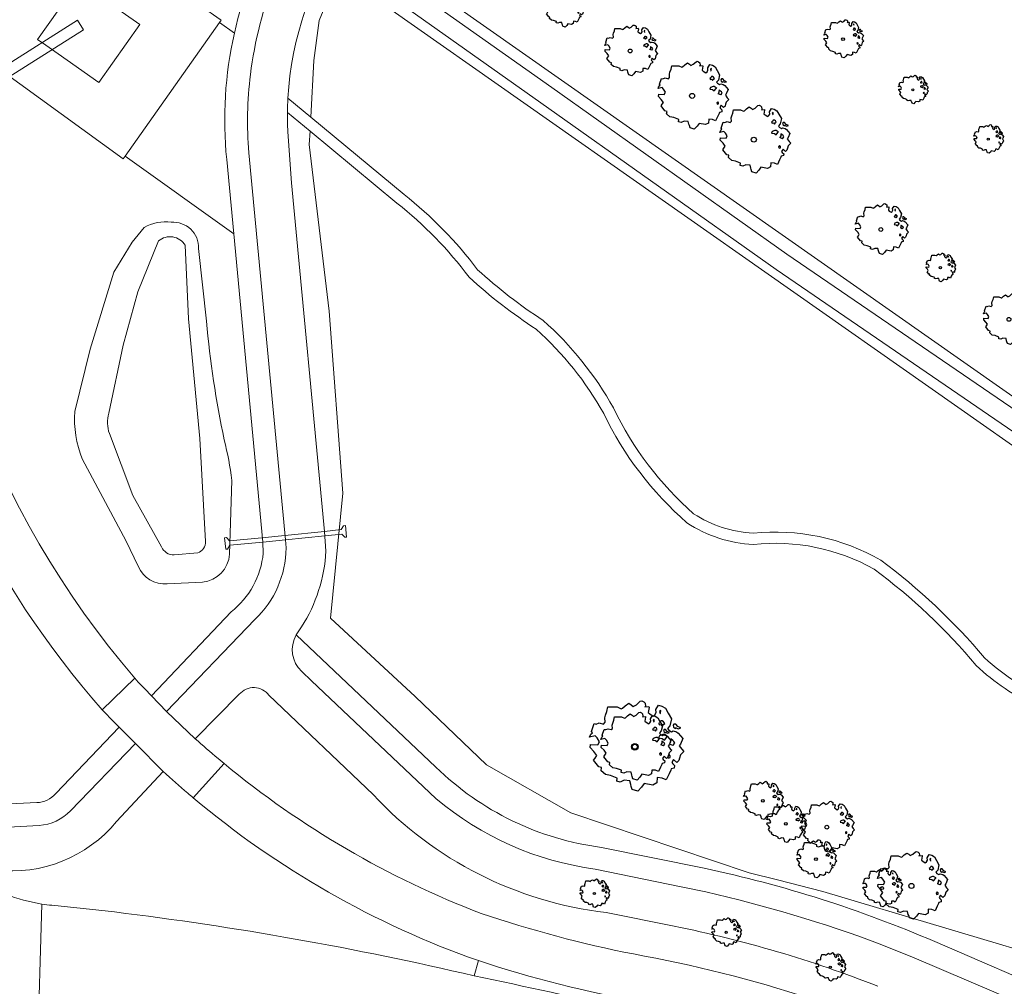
# Model space of a CAD drawing. Header units: metres. Extents: x 152391 to 157968, y 462336 to 467280.
# Tile 108 of 256: x 154224 to 154312, y 464243 to 464329. Entities that reach past the tile are written whole.
import ezdxf

# ---------------------------------------------------------------- set-up
doc = ezdxf.new("R2010")
doc.units = ezdxf.units.M
doc.header["$LTSCALE"] = 0.75
doc.layers.get('0').update_dxf_attribs({"lineweight": 25})
for name, color, linetype, lineweight in [('B-GV-GR-BOOM-S', 252, 'Continuous', 25), ('B-WE-FV-FAUNAPASSAGE-GV', 80, 'Continuous', 18), ('B-WE-GR-BOS_LOOF-GV', 251, 'Continuous', 13), ('B-WE-KW-KUNSTWERK_DUIKER-GV', 5, 'Continuous', 18), ('B-WE-KW-KUNSTWERK_GEMAAL-GV', 170, 'Continuous', 18), ('B-WE-OG-TERREIN_CULTUURSCHEIDING-GV', 251, 'Continuous', 18), ('B-WE-OG-WATER-GV', 251, 'Continuous', 18), ('B-WE-OG-WATER_GREPPEL-GV', 251, 'Continuous', 18), ('B-WE-OG-WATER_SLOOT-GV', 251, 'Continuous', 18), ('B-WE-VH-VERHARDING_ASFALT-GV', 251, 'Continuous', 18), ('B-WE-VH-VERHARDING_BETON-GV', 251, 'Continuous', 18), ('B-WE-VH-VERHARDING_FUNDERING_ZAND-GV', 251, 'Continuous', 18), ('B-WE-VH-VERHARDING_GRASBETONSTEEN-GV', 251, 'Continuous', 18), ('B-WE-VH-VERHARDING_TEGEL-GV', 251, 'Continuous', 18)]:
    doc.layers.add(name, color=color, linetype=linetype, lineweight=lineweight)

# ---------------------------------------------------------------- blocks, each defined once
blk = doc.blocks.new('SGR-BOOM_21_30')
at = {"linetype": 'Continuous'}
for p, q in [((-1.458, 0.858), (-1.342, 0.908)), ((-1.342, 0.908), (-1.179, 0.858)), ((-1.179, 0.858), (-1.121, 0.924)), ((-1.133, 1.088), (-1.109, 1.187)), ((-1.121, 0.924), (-1.133, 1.088)), ((-1.109, 1.187), (-1.051, 1.335)), ((-1.051, 1.335), (-1.016, 1.499)), ((-1.016, 1.499), (-0.668, 1.499)), ((-0.668, 1.499), (-0.516, 1.433)), ((-0.516, 1.433), (-0.47, 1.45)), ((-0.47, 1.45), (-0.365, 1.548)), ((-0.365, 1.548), (-0.226, 1.647)), ((-0.226, 1.647), (-0.133, 1.581)), ((-0.133, 1.581), (-0.063, 1.515)), ((-0.063, 1.515), (0.065, 1.581)), ((0.065, 1.581), (0.205, 1.712)), ((0.205, 1.712), (0.263, 1.729)), ((0.263, 1.729), (0.333, 1.696)), ((0.333, 1.696), (0.391, 1.647)), ((0.402, 1.532), (0.379, 1.499)), ((0.379, 1.499), (0.53, 1.515)), ((0.391, 1.647), (0.402, 1.532)), ((0.542, 1.483), (0.507, 1.285)), ((0.507, 1.285), (0.565, 1.236)), ((0.53, 1.515), (0.542, 1.483)), ((0.565, 1.236), (0.693, 1.154)), ((0.693, 1.154), (0.751, 1.203)), ((0.751, 1.203), (0.798, 1.285)), ((0.786, 1.4), (0.891, 1.565)), ((0.798, 1.285), (0.786, 1.4)), ((0.891, 1.565), (1.019, 1.532)), ((0.937, 0.908), (0.891, 0.875)), ((0.972, 1.368), (0.926, 1.335)), ((0.926, 1.335), (0.949, 1.253)), ((0.972, 0.973), (0.937, 0.908)), ((0.949, 1.253), (0.961, 1.236)), ((0.961, 1.269), (0.972, 1.368)), ((1.03, 0.973), (0.972, 0.973)), ((1.019, 1.532), (1.158, 1.45)), ((1.077, 0.94), (1.03, 0.973)), ((1.124, 0.875), (1.077, 0.94)), ((1.158, 1.45), (1.251, 1.269)), ((1.251, 1.269), (1.379, 1.055)), ((1.379, 1.055), (1.321, 0.793)), ((-1.703, 0.365), (-1.656, 0.48)), ((-1.493, 0.415), (-1.703, 0.365)), ((-1.679, -0.029), (-1.668, 0.086)), ((-1.668, 0.086), (-1.389, 0.07)), ((-1.656, 0.48), (-1.598, 0.53)), ((-1.633, 0.579), (-1.528, 0.875)), ((-1.598, 0.53), (-1.633, 0.579)), ((-1.528, 0.875), (-1.458, 0.858)), ((-1.423, 0.333), (-1.493, 0.415)), ((-1.33, 0.185), (-1.423, 0.333)), ((-1.389, 0.07), (-1.33, 0.185)), ((0.891, 0.875), (0.926, 0.825)), ((0.926, 0.415), (0.891, 0.333)), ((0.891, 0.333), (1.03, 0.316)), ((0.926, 0.825), (0.984, 0.842)), ((1.054, 0.464), (0.926, 0.415)), ((0.984, 0.842), (1.03, 0.776)), ((1.03, 0.776), (1.077, 0.842)), ((1.03, 0.316), (1.112, 0.251)), ((1.112, 0.464), (1.054, 0.464)), ((1.077, 0.842), (1.124, 0.875)), ((1.217, 0.398), (1.112, 0.464)), ((1.112, 0.251), (1.205, 0.365)), ((1.205, 0.365), (1.24, 0.415)), ((1.321, 0.793), (1.228, 0.694)), ((1.228, 0.694), (1.275, 0.628)), ((1.275, 0.628), (1.379, 0.563)), ((1.344, 0.185), (1.31, 0.103)), ((1.434, 0.049), (1.31, 0.103)), ((1.356, 0.3), (1.344, 0.234)), ((1.344, 0.234), (1.344, 0.185)), ((1.426, 0.234), (1.356, 0.3)), ((1.379, 0.563), (1.438, 0.595)), ((1.472, 0.201), (1.426, 0.234)), ((1.434, 0.049), (1.507, 0.136)), ((1.472, 0.858), (1.438, 0.809)), ((1.438, 0.809), (1.461, 0.743)), ((1.438, 0.595), (1.565, 0.563)), ((1.461, 0.743), (1.531, 0.694)), ((1.542, 0.858), (1.472, 0.858)), ((1.507, 0.136), (1.472, 0.201)), ((1.531, 0.727), (1.635, 0.678)), ((1.531, 0.694), (1.542, 0.727)), ((1.624, 0.76), (1.542, 0.858)), ((1.565, 0.563), (1.635, 0.513)), ((1.728, 0.71), (1.624, 0.76)), ((1.635, 0.678), (1.728, 0.71)), ((1.635, 0.513), (1.81, 0.316)), ((1.717, 0.103), (1.67, 0.037)), ((1.67, 0.037), (1.763, -0.094)), ((1.81, 0.316), (1.717, 0.103)), ((-1.54, -0.177), (-1.679, -0.029)), ((-1.551, -0.505), (-1.493, -0.423)), ((-1.354, -0.752), (-1.551, -0.505)), ((-1.435, -0.324), (-1.54, -0.177)), ((-1.493, -0.423), (-1.435, -0.324)), ((-1.249, -0.784), (-1.354, -0.752)), ((-1.272, -0.899), (-1.249, -0.784)), ((1.286, -0.292), (1.24, -0.357)), ((1.24, -0.357), (1.251, -0.423)), ((1.263, -0.423), (1.333, -0.407)), ((1.333, -0.341), (1.286, -0.292)), ((1.333, -0.407), (1.333, -0.341)), ((1.368, -0.834), (1.356, -0.883)), ((1.484, -0.801), (1.368, -0.834)), ((1.461, -0.472), (1.391, -0.587)), ((1.391, -0.587), (1.426, -0.637)), ((1.426, -0.637), (1.496, -0.702)), ((1.577, -0.587), (1.461, -0.472)), ((1.496, -0.702), (1.484, -0.801)), ((1.658, -0.522), (1.577, -0.587)), ((1.682, -0.423), (1.658, -0.522)), ((1.717, -0.308), (1.682, -0.423)), ((1.845, -0.177), (1.717, -0.308)), ((1.763, -0.094), (1.845, -0.177)), ((-1.109, -1.047), (-1.272, -0.899)), ((-0.912, -1.08), (-1.109, -1.047)), ((-0.668, -1.179), (-0.912, -1.08)), ((-0.679, -1.294), (-0.668, -1.179)), ((-0.551, -1.326), (-0.679, -1.294)), ((-0.4, -1.261), (-0.551, -1.326)), ((-0.191, -1.277), (-0.4, -1.261)), ((-0.156, -1.425), (-0.191, -1.277)), ((-0.133, -1.491), (-0.156, -1.425)), ((-0.098, -1.606), (-0.133, -1.491)), ((0.112, -1.671), (-0.098, -1.606)), ((0.251, -1.524), (0.112, -1.671)), ((0.356, -1.376), (0.251, -1.524)), ((0.682, -1.441), (0.356, -1.376)), ((0.833, -1.359), (0.682, -1.441)), ((0.844, -1.162), (0.833, -1.359)), ((1.03, -1.179), (0.844, -1.162)), ((1.182, -1.244), (1.03, -1.179)), ((1.286, -1.014), (1.182, -1.244)), ((1.356, -0.883), (1.286, -1.014))]:
    blk.add_line(p, q, dxfattribs=at)
blk.add_circle((0, 0), 0.126, dxfattribs=at)
blk = doc.blocks.new('SGR-BOOM_31_50')
at = {"linetype": 'Continuous'}
for p, q in [((-1.479, 1.582), (-1.402, 1.78)), ((-1.402, 1.78), (-1.355, 1.999)), ((-1.355, 1.999), (-0.89, 1.999)), ((-0.89, 1.999), (-0.688, 1.911)), ((-0.688, 1.911), (-0.626, 1.933)), ((-0.626, 1.933), (-0.487, 2.064)), ((-0.487, 2.064), (-0.301, 2.196)), ((-0.301, 2.196), (-0.177, 2.108)), ((-0.177, 2.108), (-0.084, 2.02)), ((-0.084, 2.02), (0.087, 2.108)), ((0.087, 2.108), (0.273, 2.283)), ((0.273, 2.283), (0.351, 2.305)), ((0.351, 2.305), (0.444, 2.261)), ((0.444, 2.261), (0.521, 2.196)), ((0.537, 2.042), (0.506, 1.999)), ((0.506, 1.999), (0.707, 2.02)), ((0.521, 2.196), (0.537, 2.042)), ((0.723, 1.977), (0.676, 1.714)), ((0.707, 2.02), (0.723, 1.977)), ((1.048, 1.867), (1.188, 2.086)), ((1.064, 1.714), (1.048, 1.867)), ((1.188, 2.086), (1.358, 2.042)), ((1.296, 1.823), (1.234, 1.78)), ((1.234, 1.78), (1.265, 1.67)), ((1.281, 1.692), (1.296, 1.823)), ((1.358, 2.042), (1.545, 1.933)), ((1.545, 1.933), (1.669, 1.692)), ((-2.177, 0.772), (-2.038, 1.166)), ((-2.038, 1.166), (-1.944, 1.144)), ((-1.944, 1.144), (-1.789, 1.21)), ((-1.789, 1.21), (-1.572, 1.144)), ((-1.572, 1.144), (-1.495, 1.232)), ((-1.51, 1.451), (-1.479, 1.582)), ((-1.495, 1.232), (-1.51, 1.451)), ((0.676, 1.714), (0.754, 1.648)), ((0.754, 1.648), (0.924, 1.539)), ((0.924, 1.539), (1.002, 1.604)), ((1.002, 1.604), (1.064, 1.714)), ((1.25, 1.21), (1.188, 1.166)), ((1.188, 1.166), (1.234, 1.101)), ((1.234, 1.101), (1.312, 1.122)), ((1.296, 1.298), (1.25, 1.21)), ((1.265, 1.67), (1.281, 1.648)), ((1.374, 1.298), (1.296, 1.298)), ((1.312, 1.122), (1.374, 1.035)), ((1.436, 1.254), (1.374, 1.298)), ((1.374, 1.035), (1.436, 1.122)), ((1.498, 1.166), (1.436, 1.254)), ((1.436, 1.122), (1.498, 1.166)), ((1.762, 1.057), (1.638, 0.925)), ((1.638, 0.925), (1.7, 0.838)), ((1.669, 1.692), (1.839, 1.407)), ((1.839, 1.407), (1.762, 1.057)), ((1.963, 1.144), (1.917, 1.079)), ((1.917, 1.079), (1.948, 0.991)), ((1.948, 0.991), (2.041, 0.925)), ((2.056, 1.144), (1.963, 1.144)), ((2.041, 0.969), (2.18, 0.903)), ((2.041, 0.925), (2.056, 0.969)), ((2.165, 1.013), (2.056, 1.144)), ((2.304, 0.947), (2.165, 1.013)), ((2.18, 0.903), (2.304, 0.947)), ((-2.27, 0.487), (-2.208, 0.641)), ((-1.991, 0.553), (-2.27, 0.487)), ((-2.239, -0.038), (-2.224, 0.115)), ((-2.224, 0.115), (-1.851, 0.093)), ((-2.208, 0.641), (-2.131, 0.706)), ((-2.131, 0.706), (-2.177, 0.772)), ((-1.898, 0.444), (-1.991, 0.553)), ((-1.774, 0.246), (-1.898, 0.444)), ((-1.851, 0.093), (-1.774, 0.246)), ((1.234, 0.553), (1.188, 0.444)), ((1.188, 0.444), (1.374, 0.422)), ((1.405, 0.619), (1.234, 0.553)), ((1.374, 0.422), (1.483, 0.334)), ((1.483, 0.619), (1.405, 0.619)), ((1.622, 0.531), (1.483, 0.619)), ((1.483, 0.334), (1.607, 0.487)), ((1.607, 0.487), (1.653, 0.553)), ((1.7, 0.838), (1.839, 0.75)), ((1.793, 0.246), (1.746, 0.137)), ((1.911, 0.065), (1.746, 0.137)), ((1.808, 0.4), (1.793, 0.312)), ((1.793, 0.312), (1.793, 0.246)), ((1.901, 0.312), (1.808, 0.4)), ((1.839, 0.75), (1.917, 0.794)), ((1.963, 0.268), (1.901, 0.312)), ((1.911, 0.065), (2.01, 0.181)), ((1.917, 0.794), (2.087, 0.75)), ((2.01, 0.181), (1.963, 0.268)), ((2.087, 0.75), (2.18, 0.684)), ((2.18, 0.684), (2.413, 0.422)), ((2.289, 0.137), (2.227, 0.049)), ((2.227, 0.049), (2.351, -0.126)), ((2.413, 0.422), (2.289, 0.137)), ((-2.053, -0.235), (-2.239, -0.038)), ((-2.069, -0.673), (-1.991, -0.564)), ((-1.805, -1.002), (-2.069, -0.673)), ((-1.913, -0.433), (-2.053, -0.235)), ((-1.991, -0.564), (-1.913, -0.433)), ((1.715, -0.389), (1.653, -0.476)), ((1.653, -0.476), (1.669, -0.564)), ((1.684, -0.564), (1.777, -0.542)), ((1.777, -0.454), (1.715, -0.389)), ((1.777, -0.542), (1.777, -0.454)), ((1.948, -0.63), (1.855, -0.783)), ((1.855, -0.783), (1.901, -0.849)), ((1.901, -0.849), (1.994, -0.936)), ((2.103, -0.783), (1.948, -0.63)), ((2.211, -0.695), (2.103, -0.783)), ((2.242, -0.564), (2.211, -0.695)), ((2.289, -0.411), (2.242, -0.564)), ((2.459, -0.235), (2.289, -0.411)), ((2.351, -0.126), (2.459, -0.235)), ((-1.665, -1.046), (-1.805, -1.002)), ((-1.696, -1.199), (-1.665, -1.046)), ((-1.479, -1.396), (-1.696, -1.199)), ((-1.216, -1.44), (-1.479, -1.396)), ((-0.89, -1.571), (-1.216, -1.44)), ((-0.906, -1.725), (-0.89, -1.571)), ((-0.735, -1.769), (-0.906, -1.725)), ((-0.533, -1.681), (-0.735, -1.769)), ((-0.254, -1.703), (-0.533, -1.681)), ((-0.208, -1.9), (-0.254, -1.703)), ((1.126, -1.55), (1.11, -1.812)), ((1.374, -1.571), (1.126, -1.55)), ((1.576, -1.659), (1.374, -1.571)), ((1.715, -1.352), (1.576, -1.659)), ((1.808, -1.177), (1.715, -1.352)), ((1.824, -1.112), (1.808, -1.177)), ((1.979, -1.068), (1.824, -1.112)), ((1.994, -0.936), (1.979, -1.068)), ((-0.177, -1.988), (-0.208, -1.9)), ((-0.13, -2.141), (-0.177, -1.988)), ((0.149, -2.229), (-0.13, -2.141)), ((0.335, -2.031), (0.149, -2.229)), ((0.475, -1.834), (0.335, -2.031)), ((0.909, -1.922), (0.475, -1.834)), ((1.11, -1.812), (0.909, -1.922))]:
    blk.add_line(p, q, dxfattribs=at)
blk.add_circle((0, 0), 0.169, dxfattribs=at)
blk = doc.blocks.new('SGR-BOOM_50_100')
at = {"linetype": 'Continuous'}
for p, q in [((-1.869, 2.373), (-1.807, 2.665)), ((-1.807, 2.665), (-1.187, 2.665)), ((-1.187, 2.665), (-0.918, 2.548)), ((-0.835, 2.577), (-0.649, 2.752)), ((-0.649, 2.752), (-0.401, 2.928)), ((-0.401, 2.928), (-0.236, 2.811)), ((-0.236, 2.811), (-0.112, 2.694)), ((-0.112, 2.694), (0.116, 2.811)), ((0.116, 2.811), (0.364, 3.044)), ((0.364, 3.044), (0.467, 3.074)), ((0.467, 3.074), (0.591, 3.015)), ((0.591, 3.015), (0.695, 2.928)), ((0.715, 2.723), (0.674, 2.665)), ((0.674, 2.665), (0.943, 2.694)), ((0.695, 2.928), (0.715, 2.723)), ((0.964, 2.636), (0.902, 2.285)), ((0.943, 2.694), (0.964, 2.636)), ((1.398, 2.49), (1.584, 2.782)), ((1.584, 2.782), (1.811, 2.723)), ((1.811, 2.723), (2.059, 2.577)), ((-2.014, 1.935), (-1.972, 2.11)), ((-1.993, 1.643), (-2.014, 1.935)), ((-1.972, 2.11), (-1.869, 2.373)), ((-0.918, 2.548), (-0.835, 2.577)), ((0.902, 2.285), (1.005, 2.198)), ((1.005, 2.198), (1.232, 2.052)), ((1.232, 2.052), (1.336, 2.139)), ((1.336, 2.139), (1.418, 2.285)), ((1.418, 2.285), (1.398, 2.49)), ((1.729, 2.431), (1.646, 2.373)), ((1.646, 2.373), (1.687, 2.227)), ((1.687, 2.227), (1.708, 2.198)), ((1.708, 2.256), (1.729, 2.431)), ((2.059, 2.577), (2.225, 2.256)), ((2.225, 2.256), (2.452, 1.876)), ((2.452, 1.876), (2.349, 1.409)), ((-2.944, 0.854), (-2.841, 0.942)), ((-2.903, 1.029), (-2.717, 1.555)), ((-2.841, 0.942), (-2.903, 1.029)), ((-2.717, 1.555), (-2.593, 1.526)), ((-2.593, 1.526), (-2.386, 1.613)), ((-2.386, 1.613), (-2.096, 1.526)), ((-2.096, 1.526), (-1.993, 1.643)), ((1.667, 1.613), (1.584, 1.555)), ((1.584, 1.555), (1.646, 1.467)), ((1.646, 1.467), (1.749, 1.497)), ((1.729, 1.73), (1.667, 1.613)), ((1.832, 1.73), (1.729, 1.73)), ((1.749, 1.497), (1.832, 1.38)), ((1.915, 1.672), (1.832, 1.73)), ((1.832, 1.38), (1.915, 1.497)), ((1.997, 1.555), (1.915, 1.672)), ((1.915, 1.497), (1.997, 1.555)), ((2.349, 1.409), (2.183, 1.234)), ((2.183, 1.234), (2.266, 1.117)), ((2.266, 1.117), (2.452, 1)), ((2.452, 1), (2.556, 1.059)), ((2.618, 1.526), (2.556, 1.438)), ((2.556, 1.438), (2.597, 1.321)), ((2.556, 1.059), (2.783, 1)), ((2.597, 1.321), (2.721, 1.234)), ((2.742, 1.526), (2.618, 1.526)), ((2.721, 1.292), (2.907, 1.205)), ((2.721, 1.234), (2.742, 1.292)), ((2.886, 1.351), (2.742, 1.526)), ((2.783, 1), (2.907, 0.913)), ((3.072, 1.263), (2.886, 1.351)), ((2.907, 1.205), (3.072, 1.263)), ((2.907, 0.913), (3.217, 0.562)), ((-3.027, 0.65), (-2.944, 0.854)), ((-2.655, 0.737), (-3.027, 0.65)), ((-2.985, -0.051), (-2.965, 0.153)), ((-2.965, 0.153), (-2.469, 0.124)), ((-2.531, 0.591), (-2.655, 0.737)), ((-2.365, 0.329), (-2.531, 0.591)), ((-2.469, 0.124), (-2.365, 0.329)), ((1.646, 0.737), (1.584, 0.591)), ((1.584, 0.591), (1.832, 0.562)), ((1.873, 0.825), (1.646, 0.737)), ((1.832, 0.562), (1.977, 0.445)), ((1.977, 0.825), (1.873, 0.825)), ((2.163, 0.708), (1.977, 0.825)), ((1.977, 0.445), (2.142, 0.65)), ((2.142, 0.65), (2.204, 0.737)), ((2.39, 0.329), (2.328, 0.183)), ((2.549, 0.087), (2.328, 0.183)), ((2.411, 0.533), (2.39, 0.416)), ((2.39, 0.416), (2.39, 0.329)), ((2.535, 0.416), (2.411, 0.533)), ((2.618, 0.358), (2.535, 0.416)), ((2.549, 0.087), (2.68, 0.241)), ((2.68, 0.241), (2.618, 0.358)), ((3.052, 0.183), (2.969, 0.066)), ((2.969, 0.066), (3.135, -0.168)), ((3.217, 0.562), (3.052, 0.183)), ((-2.737, -0.314), (-2.985, -0.051)), ((-2.758, -0.898), (-2.655, -0.752)), ((-2.551, -0.577), (-2.737, -0.314)), ((-2.655, -0.752), (-2.551, -0.577)), ((2.287, -0.518), (2.204, -0.635)), ((2.204, -0.635), (2.225, -0.752)), ((2.245, -0.752), (2.37, -0.723)), ((2.37, -0.606), (2.287, -0.518)), ((2.37, -0.723), (2.37, -0.606)), ((2.597, -0.84), (2.473, -1.044)), ((2.804, -1.044), (2.597, -0.84)), ((2.99, -0.752), (2.948, -0.927)), ((3.052, -0.548), (2.99, -0.752)), ((3.279, -0.314), (3.052, -0.548)), ((3.135, -0.168), (3.279, -0.314)), ((-2.407, -1.336), (-2.758, -0.898)), ((-2.22, -1.394), (-2.407, -1.336)), ((-2.262, -1.599), (-2.22, -1.394)), ((-1.972, -1.862), (-2.262, -1.599)), ((2.411, -1.57), (2.287, -1.803)), ((2.432, -1.482), (2.411, -1.57)), ((2.638, -1.424), (2.432, -1.482)), ((2.473, -1.044), (2.535, -1.132)), ((2.535, -1.132), (2.659, -1.248)), ((2.659, -1.248), (2.638, -1.424)), ((2.948, -0.927), (2.804, -1.044)), ((-1.621, -1.92), (-1.972, -1.862)), ((-1.187, -2.095), (-1.621, -1.92)), ((-1.207, -2.3), (-1.187, -2.095)), ((-0.98, -2.358), (-1.207, -2.3)), ((-0.711, -2.241), (-0.98, -2.358)), ((-0.339, -2.271), (-0.711, -2.241)), ((-0.277, -2.533), (-0.339, -2.271)), ((-0.236, -2.65), (-0.277, -2.533)), ((0.633, -2.446), (0.447, -2.709)), ((1.212, -2.563), (0.633, -2.446)), ((1.48, -2.417), (1.212, -2.563)), ((1.501, -2.066), (1.48, -2.417)), ((1.832, -2.095), (1.501, -2.066)), ((2.101, -2.212), (1.832, -2.095)), ((2.287, -1.803), (2.101, -2.212)), ((-0.174, -2.855), (-0.236, -2.65)), ((0.199, -2.971), (-0.174, -2.855)), ((0.447, -2.709), (0.199, -2.971))]:
    blk.add_line(p, q, dxfattribs=at)
blk.add_circle((0, 0), 0.225, dxfattribs=at)
blk = doc.blocks.new('SGR-BOOM_100')
at = {"linetype": 'Continuous'}
for p, q in [((-2.486, 3.156), (-2.403, 3.544)), ((-2.403, 3.544), (-1.578, 3.544)), ((-1.578, 3.544), (-1.221, 3.389)), ((-1.111, 3.428), (-0.863, 3.661)), ((-0.863, 3.661), (-0.533, 3.894)), ((-0.533, 3.894), (-0.313, 3.738)), ((-0.313, 3.738), (-0.148, 3.583)), ((-0.148, 3.583), (0.154, 3.738)), ((0.154, 3.738), (0.484, 4.049)), ((0.484, 4.049), (0.622, 4.088)), ((0.622, 4.088), (0.787, 4.01)), ((0.787, 4.01), (0.924, 3.894)), ((0.952, 3.622), (0.897, 3.544)), ((0.897, 3.544), (1.254, 3.583)), ((0.924, 3.894), (0.952, 3.622)), ((1.282, 3.505), (1.199, 3.039)), ((1.254, 3.583), (1.282, 3.505)), ((1.859, 3.311), (2.107, 3.7)), ((2.107, 3.7), (2.409, 3.622)), ((2.409, 3.622), (2.739, 3.428)), ((-2.678, 2.573), (-2.623, 2.806)), ((-2.623, 2.806), (-2.486, 3.156)), ((-1.221, 3.389), (-1.111, 3.428)), ((1.199, 3.039), (1.337, 2.923)), ((1.337, 2.923), (1.639, 2.729)), ((1.639, 2.729), (1.777, 2.845)), ((1.777, 2.845), (1.887, 3.039)), ((1.887, 3.039), (1.859, 3.311)), ((2.299, 3.233), (2.189, 3.156)), ((2.189, 3.156), (2.244, 2.962)), ((2.244, 2.962), (2.272, 2.923)), ((2.272, 3), (2.299, 3.233)), ((2.739, 3.428), (2.959, 3)), ((2.959, 3), (3.261, 2.495)), ((-3.861, 1.369), (-3.613, 2.068)), ((-3.613, 2.068), (-3.448, 2.029)), ((-3.448, 2.029), (-3.173, 2.146)), ((-3.173, 2.146), (-2.788, 2.029)), ((-2.788, 2.029), (-2.651, 2.185)), ((-2.651, 2.185), (-2.678, 2.573)), ((2.217, 2.146), (2.107, 2.068)), ((2.107, 2.068), (2.189, 1.952)), ((2.189, 1.952), (2.327, 1.991)), ((2.299, 2.301), (2.217, 2.146)), ((2.437, 2.301), (2.299, 2.301)), ((2.327, 1.991), (2.437, 1.835)), ((2.546, 2.224), (2.437, 2.301)), ((2.437, 1.835), (2.546, 1.991)), ((2.656, 2.068), (2.546, 2.224)), ((2.546, 1.991), (2.656, 2.068)), ((3.124, 1.874), (2.904, 1.641)), ((3.261, 2.495), (3.124, 1.874)), ((3.481, 2.029), (3.399, 1.913)), ((3.399, 1.913), (3.454, 1.758)), ((3.454, 1.758), (3.619, 1.641)), ((3.646, 2.029), (3.481, 2.029)), ((3.839, 1.796), (3.646, 2.029)), ((4.086, 1.68), (3.839, 1.796)), ((-4.026, 0.864), (-3.916, 1.136)), ((-3.531, 0.981), (-4.026, 0.864)), ((-3.916, 1.136), (-3.778, 1.253)), ((-3.778, 1.253), (-3.861, 1.369)), ((-3.366, 0.787), (-3.531, 0.981)), ((2.189, 0.981), (2.107, 0.787)), ((2.492, 1.097), (2.189, 0.981)), ((2.629, 1.097), (2.492, 1.097)), ((2.877, 0.942), (2.629, 1.097)), ((2.849, 0.864), (2.931, 0.981)), ((2.904, 1.641), (3.014, 1.486)), ((3.014, 1.486), (3.261, 1.33)), ((3.261, 1.33), (3.399, 1.408)), ((3.399, 1.408), (3.701, 1.33)), ((3.619, 1.719), (3.866, 1.602)), ((3.619, 1.641), (3.646, 1.719)), ((3.701, 1.33), (3.866, 1.214)), ((3.866, 1.602), (4.086, 1.68)), ((3.866, 1.214), (4.279, 0.748)), ((-3.971, -0.068), (-3.943, 0.204)), ((-3.943, 0.204), (-3.283, 0.165)), ((-3.146, 0.437), (-3.366, 0.787)), ((-3.283, 0.165), (-3.146, 0.437)), ((2.107, 0.787), (2.437, 0.748)), ((2.437, 0.748), (2.629, 0.592)), ((2.629, 0.592), (2.849, 0.864)), ((3.179, 0.437), (3.096, 0.243)), ((3.39, 0.115), (3.096, 0.243)), ((3.206, 0.709), (3.179, 0.553)), ((3.179, 0.553), (3.179, 0.437)), ((3.371, 0.553), (3.206, 0.709)), ((3.481, 0.476), (3.371, 0.553)), ((3.39, 0.115), (3.564, 0.32)), ((3.564, 0.32), (3.481, 0.476)), ((4.059, 0.243), (3.949, 0.087)), ((3.949, 0.087), (4.169, -0.223)), ((4.279, 0.748), (4.059, 0.243)), ((-3.641, -0.418), (-3.971, -0.068)), ((-3.393, -0.767), (-3.641, -0.418)), ((-3.531, -1), (-3.393, -0.767)), ((3.041, -0.689), (2.931, -0.845)), ((2.931, -0.845), (2.959, -1)), ((3.151, -0.806), (3.041, -0.689)), ((3.151, -0.961), (3.151, -0.806)), ((4.059, -0.728), (3.976, -1)), ((4.361, -0.418), (4.059, -0.728)), ((4.169, -0.223), (4.361, -0.418)), ((-3.668, -1.194), (-3.531, -1)), ((-3.201, -1.777), (-3.668, -1.194)), ((2.986, -1), (3.151, -0.961)), ((3.454, -1.117), (3.289, -1.389)), ((3.289, -1.389), (3.371, -1.505)), ((3.371, -1.505), (3.536, -1.66)), ((3.729, -1.389), (3.454, -1.117)), ((3.536, -1.66), (3.509, -1.893)), ((3.921, -1.233), (3.729, -1.389)), ((3.976, -1), (3.921, -1.233)), ((-2.953, -1.855), (-3.201, -1.777)), ((-3.008, -2.126), (-2.953, -1.855)), ((-2.623, -2.476), (-3.008, -2.126)), ((-2.156, -2.554), (-2.623, -2.476)), ((-1.578, -2.787), (-2.156, -2.554)), ((3.041, -2.398), (2.794, -2.942)), ((3.206, -2.088), (3.041, -2.398)), ((3.234, -1.971), (3.206, -2.088)), ((3.509, -1.893), (3.234, -1.971)), ((-1.606, -3.059), (-1.578, -2.787)), ((-1.303, -3.136), (-1.606, -3.059)), ((-0.946, -2.981), (-1.303, -3.136)), ((-0.451, -3.02), (-0.946, -2.981)), ((-0.368, -3.369), (-0.451, -3.02)), ((-0.313, -3.525), (-0.368, -3.369)), ((0.842, -3.253), (0.594, -3.602)), ((1.612, -3.408), (0.842, -3.253)), ((1.969, -3.214), (1.612, -3.408)), ((1.997, -2.748), (1.969, -3.214)), ((2.437, -2.787), (1.997, -2.748)), ((2.794, -2.942), (2.437, -2.787)), ((-0.231, -3.797), (-0.313, -3.525)), ((0.264, -3.952), (-0.231, -3.797)), ((0.594, -3.602), (0.264, -3.952))]:
    blk.add_line(p, q, dxfattribs=at)
blk.add_circle((0, 0), 0.299, dxfattribs=at)
blk = doc.blocks.new('SGR-BOOM_0_20')
at = {"linetype": 'Continuous'}
for p, q in [((-0.85, 0.816), (-0.832, 0.89)), ((-0.832, 0.89), (-0.788, 1.001)), ((-0.788, 1.001), (-0.762, 1.124)), ((-0.762, 1.124), (-0.501, 1.124)), ((-0.501, 1.124), (-0.387, 1.075)), ((-0.387, 1.075), (-0.352, 1.087)), ((-0.352, 1.087), (-0.274, 1.161)), ((-0.274, 1.161), (-0.169, 1.235)), ((-0.169, 1.235), (-0.099, 1.186)), ((-0.099, 1.186), (-0.047, 1.137)), ((-0.047, 1.137), (0.049, 1.186)), ((0.049, 1.186), (0.154, 1.284)), ((0.154, 1.284), (0.197, 1.297)), ((0.197, 1.297), (0.25, 1.272)), ((0.25, 1.272), (0.293, 1.235)), ((0.302, 1.149), (0.284, 1.124)), ((0.284, 1.124), (0.398, 1.137)), ((0.293, 1.235), (0.302, 1.149)), ((0.407, 1.112), (0.38, 0.964)), ((0.38, 0.964), (0.424, 0.927)), ((0.398, 1.137), (0.407, 1.112)), ((0.424, 0.927), (0.52, 0.865)), ((0.52, 0.865), (0.564, 0.902)), ((0.564, 0.902), (0.598, 0.964)), ((0.59, 1.05), (0.668, 1.173)), ((0.598, 0.964), (0.59, 1.05)), ((0.668, 1.173), (0.764, 1.149)), ((0.729, 1.026), (0.694, 1.001)), ((0.694, 1.001), (0.712, 0.939)), ((0.712, 0.939), (0.721, 0.927)), ((0.721, 0.952), (0.729, 1.026)), ((0.764, 1.149), (0.869, 1.087)), ((0.869, 1.087), (0.939, 0.952)), ((0.939, 0.952), (1.035, 0.792)), ((-1.277, 0.274), (-1.242, 0.36)), ((-1.12, 0.311), (-1.277, 0.274)), ((-1.259, -0.022), (-1.251, 0.065)), ((-1.251, 0.065), (-1.041, 0.052)), ((-1.242, 0.36), (-1.198, 0.397)), ((-1.225, 0.434), (-1.146, 0.656)), ((-1.198, 0.397), (-1.225, 0.434)), ((-1.146, 0.656), (-1.094, 0.644)), ((-1.068, 0.249), (-1.12, 0.311)), ((-1.094, 0.644), (-1.007, 0.681)), ((-0.998, 0.139), (-1.068, 0.249)), ((-1.041, 0.052), (-0.998, 0.139)), ((-1.007, 0.681), (-0.884, 0.644)), ((-0.884, 0.644), (-0.841, 0.693)), ((-0.841, 0.693), (-0.85, 0.816)), ((0.703, 0.681), (0.668, 0.656)), ((0.668, 0.656), (0.694, 0.619)), ((0.694, 0.311), (0.668, 0.249)), ((0.668, 0.249), (0.773, 0.237)), ((0.694, 0.619), (0.738, 0.631)), ((0.79, 0.348), (0.694, 0.311)), ((0.729, 0.73), (0.703, 0.681)), ((0.773, 0.73), (0.729, 0.73)), ((0.738, 0.631), (0.773, 0.582)), ((0.808, 0.705), (0.773, 0.73)), ((0.773, 0.582), (0.808, 0.631)), ((0.773, 0.237), (0.834, 0.188)), ((0.834, 0.348), (0.79, 0.348)), ((0.843, 0.656), (0.808, 0.705)), ((0.808, 0.631), (0.843, 0.656)), ((0.912, 0.299), (0.834, 0.348)), ((0.834, 0.188), (0.904, 0.274)), ((0.904, 0.274), (0.93, 0.311)), ((0.991, 0.594), (0.921, 0.521)), ((0.921, 0.521), (0.956, 0.471)), ((0.956, 0.471), (1.035, 0.422)), ((1.008, 0.139), (0.982, 0.077)), ((1.075, 0.037), (0.982, 0.077)), ((1.035, 0.792), (0.991, 0.594)), ((1.017, 0.225), (1.008, 0.176)), ((1.008, 0.176), (1.008, 0.139)), ((1.069, 0.176), (1.017, 0.225)), ((1.035, 0.422), (1.078, 0.447)), ((1.104, 0.151), (1.069, 0.176)), ((1.075, 0.037), (1.13, 0.102)), ((1.104, 0.644), (1.078, 0.607)), ((1.078, 0.607), (1.096, 0.557)), ((1.078, 0.447), (1.174, 0.422)), ((1.096, 0.557), (1.148, 0.521)), ((1.157, 0.644), (1.104, 0.644)), ((1.13, 0.102), (1.104, 0.151)), ((1.148, 0.545), (1.226, 0.508)), ((1.148, 0.521), (1.157, 0.545)), ((1.218, 0.57), (1.157, 0.644)), ((1.174, 0.422), (1.226, 0.385)), ((1.296, 0.533), (1.218, 0.57)), ((1.226, 0.508), (1.296, 0.533)), ((1.226, 0.385), (1.357, 0.237)), ((1.287, 0.077), (1.253, 0.028)), ((1.253, 0.028), (1.322, -0.071)), ((1.357, 0.237), (1.287, 0.077)), ((-1.155, -0.132), (-1.259, -0.022)), ((-1.164, -0.379), (-1.12, -0.317)), ((-1.015, -0.564), (-1.164, -0.379)), ((-1.076, -0.243), (-1.155, -0.132)), ((-1.12, -0.317), (-1.076, -0.243)), ((-0.937, -0.588), (-1.015, -0.564)), ((-0.954, -0.675), (-0.937, -0.588)), ((-0.832, -0.785), (-0.954, -0.675)), ((-0.684, -0.81), (-0.832, -0.785)), ((-0.501, -0.884), (-0.684, -0.81)), ((0.633, -0.872), (0.625, -1.019)), ((0.773, -0.884), (0.633, -0.872)), ((0.965, -0.761), (0.886, -0.933)), ((0.965, -0.219), (0.93, -0.268)), ((0.93, -0.268), (0.939, -0.317)), ((0.947, -0.317), (1, -0.305)), ((1, -0.256), (0.965, -0.219)), ((1.017, -0.662), (0.965, -0.761)), ((1, -0.305), (1, -0.256)), ((1.026, -0.625), (1.017, -0.662)), ((1.113, -0.601), (1.026, -0.625)), ((1.096, -0.354), (1.043, -0.44)), ((1.043, -0.44), (1.069, -0.477)), ((1.069, -0.477), (1.122, -0.527)), ((1.183, -0.44), (1.096, -0.354)), ((1.122, -0.527), (1.113, -0.601)), ((1.244, -0.391), (1.183, -0.44)), ((1.261, -0.317), (1.244, -0.391)), ((1.287, -0.231), (1.261, -0.317)), ((1.383, -0.132), (1.287, -0.231)), ((1.322, -0.071), (1.383, -0.132)), ((-0.509, -0.97), (-0.501, -0.884)), ((-0.413, -0.995), (-0.509, -0.97)), ((-0.3, -0.946), (-0.413, -0.995)), ((-0.143, -0.958), (-0.3, -0.946)), ((-0.117, -1.069), (-0.143, -0.958)), ((-0.099, -1.118), (-0.117, -1.069)), ((-0.073, -1.204), (-0.099, -1.118)), ((0.084, -1.254), (-0.073, -1.204)), ((0.188, -1.143), (0.084, -1.254)), ((0.267, -1.032), (0.188, -1.143)), ((0.511, -1.081), (0.267, -1.032)), ((0.625, -1.019), (0.511, -1.081)), ((0.886, -0.933), (0.773, -0.884))]:
    blk.add_line(p, q, dxfattribs=at)
blk.add_circle((0, 0), 0.0948, dxfattribs=at)

msp = doc.modelspace()

# ---------------------------------------------------------------- linework, layer by layer
at = {"layer": 'B-WE-FV-FAUNAPASSAGE-GV'}
msp.add_lwpolyline([(154251.317, 464282.938), (154252.832, 464283.086), (154253.096, 464282.8), (154253.26, 464282.816), (154253.16, 464283.842), (154252.996, 464283.826), (154252.792, 464283.494), (154251.311, 464283.322), (154247.77, 464282.969), (154245.72, 464282.761), (154242.847, 464282.481), (154242.58, 464282.772), (154242.402, 464282.745), (154242.508, 464281.735), (154242.667, 464281.754), (154242.873, 464282.087), (154245.795, 464282.366), (154247.825, 464282.576)], close=True, dxfattribs=at)
at = {"layer": 'B-WE-GR-BOS_LOOF-GV'}
for points in [[(154257.232, 464332.975), (154253.863, 464336.227), (154250.829, 464328.803), (154250.348, 464325.258), (154250.075, 464320.207), (154258.375, 464313.324)], [(154328.376, 464272.543), (154329.111, 464279.338), (154257.034, 464329.908)], [(154250.008, 464318.964), (154249.943, 464317.758), (154251.703, 464302.931), (154252.92, 464286.716), (154251.838, 464275.613), (154259.359, 464268.616), (154265.715, 464262.536), (154273.22, 464258.279), (154289.096, 464252.939), (154291.605, 464252.296), (154295.64, 464251.263), (154317.528, 464244.747), (154338.754, 464237.369), (154350.596, 464232.64), (154368.538, 464225.007), (154375.534, 464221.732), (154381.758, 464219.319), (154375.836, 464222.41), (154359.75, 464249.122)], [(154257.746, 464312.547), (154250.008, 464318.964)]]:
    msp.add_lwpolyline(points, dxfattribs=at)
for points in [[(154258.375, 464313.324, -0.064432), (154264.915, 464306.625)], [(154264.171, 464305.95, 0.065119), (154257.746, 464312.547)], [(154270.135, 464301.317, -0.040682), (154264.171, 464305.95)], [(154264.915, 464306.625, 0.040703), (154270.745, 464302.114)], [(154270.745, 464302.114, -0.08372), (154277.012, 464294.311)], [(154276.139, 464293.823, 0.083108), (154270.135, 464301.317)], [(154283.545, 464284.096, -0.101381), (154276.139, 464293.823)], [(154277.012, 464294.311, 0.101048), (154284.145, 464284.898)], [(154284.145, 464284.898, 0.131921), (154289.436, 464283.162)], [(154289.464, 464282.159, -0.134965), (154283.545, 464284.096)], [(154289.436, 464283.162, -0.1575), (154300.801, 464280.768)], [(154300.204, 464279.966, 0.156137), (154289.464, 464282.159)], [(154300.801, 464280.768, -0.058396), (154310.019, 464272.074)], [(154309.289, 464271.387, 0.058651), (154300.204, 464279.966)], [(154310.019, 464272.074, 0.079567), (154316.083, 464268.112)], [(154314.719, 464267.75, -0.084408), (154309.289, 464271.387)]]:
    msp.add_lwpolyline(points, format="xyb", dxfattribs=at)
at = {"layer": 'B-WE-KW-KUNSTWERK_DUIKER-GV'}
msp.add_lwpolyline([(154216.369, 464319.452), (154229.846, 464327.983), (154229.312, 464328.827), (154215.835, 464320.296)], close=True, dxfattribs=at)
at = {"layer": 'B-WE-KW-KUNSTWERK_GEMAAL-GV'}
msp.add_lwpolyline([(154226.488, 464326.615), (154228.388, 464325.277), (154231.223, 464323.281), (154234.86, 464328.448), (154232.012, 464330.453), (154230.106, 464331.794), (154229.402, 464332.29), (154225.766, 464327.123)], close=True, dxfattribs=at)
at = {"layer": 'B-WE-OG-TERREIN_CULTUURSCHEIDING-GV'}
for points in [[(154243.275, 464327.689, -0.150718), (154253.54, 464345.782)], [(154253.236, 464336.85, 0.140716), (154248.044, 464321.892)], [(154215.156, 464324.144, 0.185908), (154234.427, 464270.255)], [(154248.002, 464320.627, 0.01511), (154248.036, 464318.907)], [(154235.247, 464310.395, -0.167882), (154237.658, 464310.841)], [(154237.658, 464310.841, -0.448864), (154240.089, 464308.518)], [(154231.526, 464267.443, -0.140626), (154212.517, 464307.403)], [(154240.795, 464302.029, 0.029372), (154242.377, 464291.462)], [(154229.736, 464289.791, -0.113433), (154229.08, 464293.995)], [(154242.377, 464291.462, -0.029668), (154243.065, 464287.866)], [(154242.98, 464276.163, 0.207084), (154245.845, 464281.399)], [(154251.42, 464281.558, -0.12982), (154249.261, 464274.834)], [(154242.849, 464281.298, -0.359443), (154240.447, 464278.804)], [(154237.309, 464278.65, -0.323072), (154234.718, 464280.224)], [(154246.352, 464268.739, 0.484461), (154243.714, 464268.821)], [(154239.795, 464264.872, 0.008704), (154241.826, 464263.106)], [(154242.36, 464262.661, 0.081502), (154265.242, 464249.31)], [(154261.215, 464262.33, 0.161742), (154275.936, 464255.189)], [(154239.129, 464260.019, -0.008991), (154236.951, 464261.948)], [(154225.688, 464259.179, 0.225655), (154227.38, 464260.005)], [(154239.611, 464259.61, -0.003253), (154239.129, 464260.019)], [(154264.985, 464245.108, -0.09027), (154239.611, 464259.61)], [(154276.353, 464249.388, -0.177851), (154255.612, 464259.899)], [(154232.787, 464257.489, -0.254644), (154222.032, 464253.178)], [(154285.076, 464253.333, -0.049451), (154305.603, 464246.806)], [(154219.988, 464252.589, 0.110936), (154226.147, 464250.152)], [(154226.147, 464250.152, 0.014649), (154227.046, 464250.039)], [(154232.598, 464249.441, -0.027351), (154264.623, 464243.755)], [(154265.242, 464249.31, 0.032618), (154278.787, 464245.702)], [(154300.544, 464242.823, 0.044431), (154282.409, 464248.175)], [(154278.787, 464245.702, -0.071344), (154309.376, 464235.61)]]:
    msp.add_lwpolyline(points, format="xyb", dxfattribs=at)
for points in [[(154245.845, 464281.399), (154245.795, 464282.366), (154243.215, 464309.827), (154233.571, 464316.741), (154233.385, 464316.503), (154218.645, 464327.175), (154227.157, 464339.105)], [(154248.044, 464321.892), (154250.075, 464320.207), (154250.348, 464325.258), (154250.829, 464328.803), (154253.863, 464336.227)], [(154259.102, 464332.855), (154331.303, 464282.202)], [(154242.023, 464328.891), (154242.088, 464328.844), (154241.941, 464328.635), (154243.275, 464327.689)], [(154369.364, 464220.671), (154389.011, 464211.556), (154385.672, 464216.013), (154381.758, 464219.319), (154375.534, 464221.732), (154368.538, 464225.007), (154350.596, 464232.64), (154338.754, 464237.369), (154317.528, 464244.747), (154295.64, 464251.263), (154291.605, 464252.296), (154289.096, 464252.939), (154273.22, 464258.279), (154265.715, 464262.536), (154259.359, 464268.616), (154251.838, 464275.613), (154252.92, 464286.716), (154251.703, 464302.931), (154249.943, 464317.758), (154250.008, 464318.964), (154248.002, 464320.627)], [(154248.036, 464318.907), (154248.359, 464314.36), (154251.311, 464283.322), (154251.42, 464281.558)], [(154229.08, 464293.995), (154230.448, 464299.537), (154232.555, 464306.398), (154234.19, 464309.078), (154235.247, 464310.395)], [(154240.089, 464308.518), (154240.795, 464302.029)], [(154234.718, 464280.224), (154233.641, 464282.455), (154229.736, 464289.791)], [(154243.065, 464287.866), (154242.849, 464281.298)], [(154240.447, 464278.804), (154237.309, 464278.65)], [(154234.427, 464270.255), (154234.725, 464269.911), (154235.306, 464269.321), (154235.904, 464268.699), (154242.98, 464276.163)], [(154249.261, 464274.834), (154248.775, 464274.106), (154261.215, 464262.33)], [(154243.714, 464268.821), (154239.795, 464264.872)], [(154255.612, 464259.899), (154246.352, 464268.739)], [(154227.38, 464260.005), (154233.018, 464265.895), (154232.337, 464266.586), (154231.773, 464267.165), (154231.526, 464267.443)], [(154241.826, 464263.106), (154242.36, 464262.661)], [(154214.294, 464261.557), (154220.75, 464261.814), (154220.922, 464258.937), (154225.688, 464259.179)], [(154236.951, 464261.948), (154232.787, 464257.489)], [(154275.936, 464255.189), (154285.076, 464253.333)], [(154227.046, 464250.039), (154232.598, 464249.441)], [(154282.409, 464248.175), (154276.353, 464249.388)], [(154305.603, 464246.806), (154316.836, 464241.959)], [(154264.623, 464243.755), (154264.985, 464245.108)]]:
    msp.add_lwpolyline(points, dxfattribs=at)
at = {"layer": 'B-WE-OG-WATER-GV'}
for points in [[(154238.895, 464308.798, 0.465308), (154236.536, 464309.187)], [(154232.092, 464293.846, 0.150589), (154232.154, 464292.027)], [(154240.01, 464281.42, 0.327246), (154240.721, 464282.438)], [(154236.785, 464281.942, 0.284208), (154237.908, 464281.224)]]:
    msp.add_lwpolyline(points, format="xyb", dxfattribs=at)
for points in [[(154236.536, 464309.187), (154234.7, 464304.651), (154233.381, 464299.903), (154232.092, 464293.846)], [(154240.721, 464282.438), (154240.191, 464291.583), (154239.197, 464302.252), (154238.895, 464308.798)], [(154232.154, 464292.027), (154234.228, 464286.513), (154236.785, 464281.942)], [(154237.908, 464281.224), (154240.01, 464281.42)]]:
    msp.add_lwpolyline(points, dxfattribs=at)
at = {"layer": 'B-WE-OG-WATER_GREPPEL-GV'}
for points in [[(154356.884, 464260.608), (154350.965, 464266.498), (154347.137, 464270.26), (154336.502, 464277.854), (154314.16, 464293.165), (154292.436, 464308.018), (154271.518, 464322.858), (154258.654, 464331.969)], [(154257.681, 464330.595), (154270.544, 464321.485), (154291.474, 464306.637), (154313.209, 464291.776), (154335.537, 464276.475), (154346.052, 464268.967), (154349.781, 464265.301), (154355.697, 464259.415)]]:
    msp.add_lwpolyline(points, dxfattribs=at)
at = {"layer": 'B-WE-OG-WATER_SLOOT-GV'}
for points in [[(154331.303, 464282.202), (154259.102, 464332.855)], [(154258.654, 464331.969), (154271.518, 464322.858), (154292.436, 464308.018), (154314.16, 464293.165), (154336.502, 464277.854), (154347.137, 464270.26), (154350.965, 464266.498), (154356.884, 464260.608)], [(154355.697, 464259.415), (154349.781, 464265.301), (154346.052, 464268.967), (154335.537, 464276.475), (154313.209, 464291.776), (154291.474, 464306.637), (154270.544, 464321.485), (154257.681, 464330.595)], [(154257.034, 464329.908), (154329.111, 464279.338)], [(154235.247, 464310.395), (154234.19, 464309.078), (154232.555, 464306.398), (154230.448, 464299.537), (154229.08, 464293.995)], [(154232.092, 464293.846), (154233.381, 464299.903), (154234.7, 464304.651), (154236.536, 464309.187)], [(154238.895, 464308.798), (154239.197, 464302.252), (154240.191, 464291.583), (154240.721, 464282.438)], [(154240.795, 464302.029), (154240.089, 464308.518)], [(154236.785, 464281.942), (154234.228, 464286.513), (154232.154, 464292.027)], [(154229.736, 464289.791), (154233.641, 464282.455), (154234.718, 464280.224)], [(154242.849, 464281.298), (154243.065, 464287.866)], [(154240.01, 464281.42), (154237.908, 464281.224)], [(154237.309, 464278.65), (154240.447, 464278.804)]]:
    msp.add_lwpolyline(points, dxfattribs=at)
for points in [[(154237.658, 464310.841, 0.167882), (154235.247, 464310.395)], [(154240.089, 464308.518, 0.448864), (154237.658, 464310.841)], [(154236.536, 464309.187, -0.465308), (154238.895, 464308.798)], [(154242.377, 464291.462, -0.029372), (154240.795, 464302.029)], [(154229.08, 464293.995, 0.113433), (154229.736, 464289.791)], [(154232.154, 464292.027, -0.150589), (154232.092, 464293.846)], [(154243.065, 464287.866, 0.029668), (154242.377, 464291.462)], [(154240.721, 464282.438, -0.327246), (154240.01, 464281.42)], [(154237.908, 464281.224, -0.284208), (154236.785, 464281.942)], [(154240.447, 464278.804, 0.359443), (154242.849, 464281.298)], [(154234.718, 464280.224, 0.323072), (154237.309, 464278.65)]]:
    msp.add_lwpolyline(points, format="xyb", dxfattribs=at)
at = {"layer": 'B-WE-VH-VERHARDING_ASFALT-GV'}
for points in [[(154251.428, 464340.446, 0.135017), (154244.712, 464324.003)], [(154248.044, 464321.892, -0.140716), (154253.236, 464336.85)], [(154234.427, 464270.255, -0.185908), (154215.156, 464324.144)], [(154244.712, 464324.003, 0.054127), (154244.575, 464317.038)], [(154248.002, 464320.627, -0.011081), (154248.044, 464321.892)], [(154248.036, 464318.907, -0.01511), (154248.002, 464320.627)], [(154212.517, 464307.403, 0.140626), (154231.526, 464267.443)], [(154247.881, 464281.852, -0.202546), (154245.104, 464275.477)], [(154249.261, 464274.834, 0.12982), (154251.42, 464281.558)], [(154249.265, 464270.856, -0.345269), (154248.775, 464274.106)], [(154243.714, 464268.821, -0.484461), (154246.352, 464268.739)], [(154241.826, 464263.106, -0.008704), (154239.795, 464264.872)], [(154265.242, 464249.31, -0.081502), (154242.36, 464262.661)], [(154236.951, 464261.948, 0.008991), (154239.129, 464260.019)], [(154239.129, 464260.019, 0.003253), (154239.611, 464259.61)], [(154239.611, 464259.61, 0.09027), (154264.985, 464245.108)], [(154255.612, 464259.899, 0.177851), (154276.353, 464249.388)], [(154275.373, 464253.266, -0.144115), (154261.216, 464259.556)], [(154228.695, 464258.462, -0.19007), (154225.905, 464257.15)], [(154222.032, 464253.178, 0.254644), (154232.787, 464257.489)], [(154226.147, 464250.152, -0.110936), (154219.988, 464252.589)], [(154300.744, 464246.587, 0.033253), (154285.221, 464251.229)], [(154227.046, 464250.039, -0.014649), (154226.147, 464250.152)], [(154264.623, 464243.755, 0.027351), (154232.598, 464249.441)], [(154278.787, 464245.702, -0.032618), (154265.242, 464249.31)], [(154282.409, 464248.175, -0.044431), (154300.544, 464242.823)], [(154309.376, 464235.61, 0.071344), (154278.787, 464245.702)], [(154264.985, 464245.108, 0.035086), (154279.557, 464241.433)], [(154291.904, 464237.612, 0.007435), (154264.623, 464243.755)]]:
    msp.add_lwpolyline(points, format="xyb", dxfattribs=at)
for points in [[(154251.42, 464281.558), (154251.311, 464283.322), (154248.359, 464314.36), (154248.036, 464318.907)], [(154244.575, 464317.038), (154247.825, 464282.576), (154247.881, 464281.852)], [(154245.104, 464275.477), (154237.224, 464267.294), (154239.795, 464264.872), (154243.714, 464268.821)], [(154248.775, 464274.106), (154249.261, 464274.834)], [(154261.216, 464259.556), (154250.144, 464270.023), (154249.265, 464270.856)], [(154239.795, 464264.872), (154237.224, 464267.294), (154235.904, 464268.699), (154235.306, 464269.321), (154234.725, 464269.911), (154234.427, 464270.255), (154231.526, 464267.443), (154231.773, 464267.165), (154232.337, 464266.586)], [(154231.526, 464267.443), (154234.427, 464270.255)], [(154246.352, 464268.739), (154255.612, 464259.899)], [(154232.337, 464266.586), (154233.018, 464265.895), (154234.486, 464264.456), (154236.951, 464261.948)], [(154232.787, 464257.489), (154236.951, 464261.948), (154234.486, 464264.456), (154228.695, 464258.462)], [(154239.611, 464259.61), (154242.36, 464262.661), (154241.826, 464263.106)], [(154242.36, 464262.661), (154239.611, 464259.61)], [(154225.905, 464257.15), (154215.938, 464256.605)], [(154285.221, 464251.229), (154283.047, 464251.679), (154275.373, 464253.266)], [(154203.994, 464236.196), (154215.099, 464236.246), (154219.654, 464236.267), (154219.662, 464236.347), (154219.676, 464236.426), (154219.698, 464236.504), (154219.726, 464236.579), (154219.76, 464236.652), (154219.8, 464236.722), (154219.846, 464236.788), (154220.144, 464237.149), (154220.612, 464237.163), (154222.275, 464237.147), (154225.77, 464236.907), (154226.147, 464250.152)], [(154226.147, 464250.152), (154225.77, 464236.907), (154226.3, 464236.871), (154228.496, 464236.785), (154231.429, 464236.509), (154240.023, 464235.431), (154252.099, 464233.367), (154259.222, 464232.212), (154287.091, 464228.43), (154290.186, 464227.968), (154292.4, 464227.453), (154298.223, 464225.756), (154318.939, 464219.455), (154319.9, 464219.138), (154321.414, 464218.638), (154336.958, 464213.147)], [(154232.598, 464249.441), (154227.046, 464250.039)], [(154276.353, 464249.388), (154282.409, 464248.175)], [(154315.926, 464240.153), (154303.755, 464245.371), (154300.744, 464246.587)]]:
    msp.add_lwpolyline(points, dxfattribs=at)
at = {"layer": 'B-WE-VH-VERHARDING_BETON-GV'}
for points in [[(154241.941, 464328.635), (154242.088, 464328.844), (154242.023, 464328.891), (154238.638, 464331.29), (154236.089, 464333.097), (154235.95, 464333.195), (154234.557, 464331.229), (154233.223, 464332.181), (154231.323, 464333.537), (154230.899, 464333.839), (154232.296, 464335.803), (154232.158, 464335.902), (154229.353, 464337.897), (154227.332, 464339.35), (154227.157, 464339.105), (154218.645, 464327.175), (154233.385, 464316.503), (154233.571, 464316.741)], [(154226.488, 464326.615), (154225.766, 464327.123), (154229.402, 464332.29), (154230.106, 464331.794), (154232.012, 464330.453), (154234.86, 464328.448), (154231.223, 464323.281), (154228.388, 464325.277)]]:
    msp.add_lwpolyline(points, close=True, dxfattribs=at)
msp.add_lwpolyline([(154264.985, 464245.108), (154264.623, 464243.755)], dxfattribs=at)
for points in [[(154279.557, 464241.433, -0.035086), (154264.985, 464245.108)], [(154264.623, 464243.755, -0.007435), (154291.904, 464237.612)]]:
    msp.add_lwpolyline(points, format="xyb", dxfattribs=at)
at = {"layer": 'B-WE-VH-VERHARDING_FUNDERING_ZAND-GV'}
for points in [[(154248.044, 464321.892, 0.011081), (154248.002, 464320.627)], [(154264.915, 464306.625, 0.064432), (154258.375, 464313.324)], [(154257.746, 464312.547, -0.065119), (154264.171, 464305.95)], [(154264.171, 464305.95, 0.040682), (154270.135, 464301.317)], [(154270.745, 464302.114, -0.040703), (154264.915, 464306.625)], [(154277.012, 464294.311, 0.08372), (154270.745, 464302.114)], [(154270.135, 464301.317, -0.083108), (154276.139, 464293.823)], [(154276.139, 464293.823, 0.101381), (154283.545, 464284.096)], [(154284.145, 464284.898, -0.101048), (154277.012, 464294.311)], [(154289.436, 464283.162, -0.131921), (154284.145, 464284.898)], [(154283.545, 464284.096, 0.134965), (154289.464, 464282.159)], [(154300.801, 464280.768, 0.1575), (154289.436, 464283.162)], [(154289.464, 464282.159, -0.156137), (154300.204, 464279.966)], [(154310.019, 464272.074, 0.058396), (154300.801, 464280.768)], [(154300.204, 464279.966, -0.058651), (154309.289, 464271.387)], [(154316.083, 464268.112, -0.079567), (154310.019, 464272.074)], [(154309.289, 464271.387, 0.084408), (154314.719, 464267.75)]]:
    msp.add_lwpolyline(points, format="xyb", dxfattribs=at)
for points in [[(154258.375, 464313.324), (154250.075, 464320.207), (154248.044, 464321.892)], [(154248.002, 464320.627), (154250.008, 464318.964), (154257.746, 464312.547)]]:
    msp.add_lwpolyline(points, dxfattribs=at)
at = {"layer": 'B-WE-VH-VERHARDING_GRASBETONSTEEN-GV'}
for points in [[(154243.275, 464327.689), (154241.941, 464328.635), (154233.571, 464316.741)], [(154233.571, 464316.741), (154243.215, 464309.827), (154242.595, 464316.427)]]:
    msp.add_lwpolyline(points, dxfattribs=at)
msp.add_lwpolyline([(154242.595, 464316.427, -0.080621), (154243.275, 464327.689)], format="xyb", dxfattribs=at)
at = {"layer": 'B-WE-VH-VERHARDING_TEGEL-GV'}
for points in [[(154253.54, 464345.782, 0.150718), (154243.275, 464327.689)], [(154244.712, 464324.003, -0.135017), (154251.428, 464340.446)], [(154243.275, 464327.689, 0.080621), (154242.595, 464316.427)], [(154244.575, 464317.038, -0.054127), (154244.712, 464324.003)], [(154245.845, 464281.399, -0.207084), (154242.98, 464276.163)], [(154245.104, 464275.477, 0.202546), (154247.881, 464281.852)], [(154248.775, 464274.106, 0.345269), (154249.265, 464270.856)], [(154275.936, 464255.189, -0.161742), (154261.215, 464262.33)], [(154227.38, 464260.005, -0.225655), (154225.688, 464259.179)], [(154261.216, 464259.556, 0.144115), (154275.373, 464253.266)], [(154225.905, 464257.15, 0.19007), (154228.695, 464258.462)], [(154305.603, 464246.806, 0.049451), (154285.076, 464253.333)], [(154285.221, 464251.229, -0.033253), (154300.744, 464246.587)]]:
    msp.add_lwpolyline(points, format="xyb", dxfattribs=at)
for points in [[(154242.595, 464316.427), (154243.215, 464309.827), (154245.795, 464282.366), (154245.845, 464281.399)], [(154247.881, 464281.852), (154247.825, 464282.576), (154244.575, 464317.038)], [(154242.98, 464276.163), (154235.904, 464268.699)], [(154235.904, 464268.699), (154237.224, 464267.294), (154245.104, 464275.477)], [(154261.215, 464262.33), (154248.775, 464274.106)], [(154249.265, 464270.856), (154250.144, 464270.023), (154261.216, 464259.556)], [(154228.695, 464258.462), (154234.486, 464264.456), (154233.018, 464265.895), (154227.38, 464260.005)], [(154225.688, 464259.179), (154220.922, 464258.937), (154220.75, 464261.814), (154214.294, 464261.557)], [(154215.938, 464256.605), (154225.905, 464257.15)], [(154285.076, 464253.333), (154275.936, 464255.189)], [(154275.373, 464253.266), (154283.047, 464251.679), (154285.221, 464251.229)], [(154300.744, 464246.587), (154303.755, 464245.371), (154315.926, 464240.153)], [(154316.836, 464241.959), (154305.603, 464246.806)]]:
    msp.add_lwpolyline(points, dxfattribs=at)

# ---------------------------------------------------------------- block references
at = {"layer": 'B-GV-GR-BOOM-S', "transparency": 33554559}
for name, p in [('SGR-BOOM_21_30', (154272.6, 464329.9)), ('SGR-BOOM_21_30', (154297.437, 464327.144)), ('SGR-BOOM_31_50', (154278.5, 464326.1)), ('SGR-BOOM_50_100', (154284, 464322.1)), ('SGR-BOOM_0_20', (154303.65, 464322.643)), ('SGR-BOOM_50_100', (154289.5, 464318.2)), ('SGR-BOOM_0_20', (154310.361, 464318.241)), ('SGR-BOOM_31_50', (154300.8, 464310.2)), ('SGR-BOOM_0_20', (154306.1, 464306.8)), ('SGR-BOOM_31_50', (154312.2, 464302.2)), ('SGR-BOOM_100', (154278.911, 464264.148)), ('SGR-BOOM_50_100', (154278.911, 464264.148)), ('SGR-BOOM_21_30', (154290.298, 464259.345)), ('SGR-BOOM_21_30', (154292.348, 464257.295)), ('SGR-BOOM_31_50', (154296.001, 464256.993)), ('SGR-BOOM_21_30', (154295.028, 464254.142)), ('SGR-BOOM_50_100', (154303.522, 464251.765)), ('SGR-BOOM_21_30', (154300.907, 464251.571)), ('SGR-BOOM_0_20', (154275.312, 464251.084)), ('SGR-BOOM_0_20', (154287.032, 464247.625)), ('SGR-BOOM_0_20', (154296.302, 464244.535))]:
    msp.add_blockref(name, p, dxfattribs=at)

doc.saveas('drawing.dxf')
